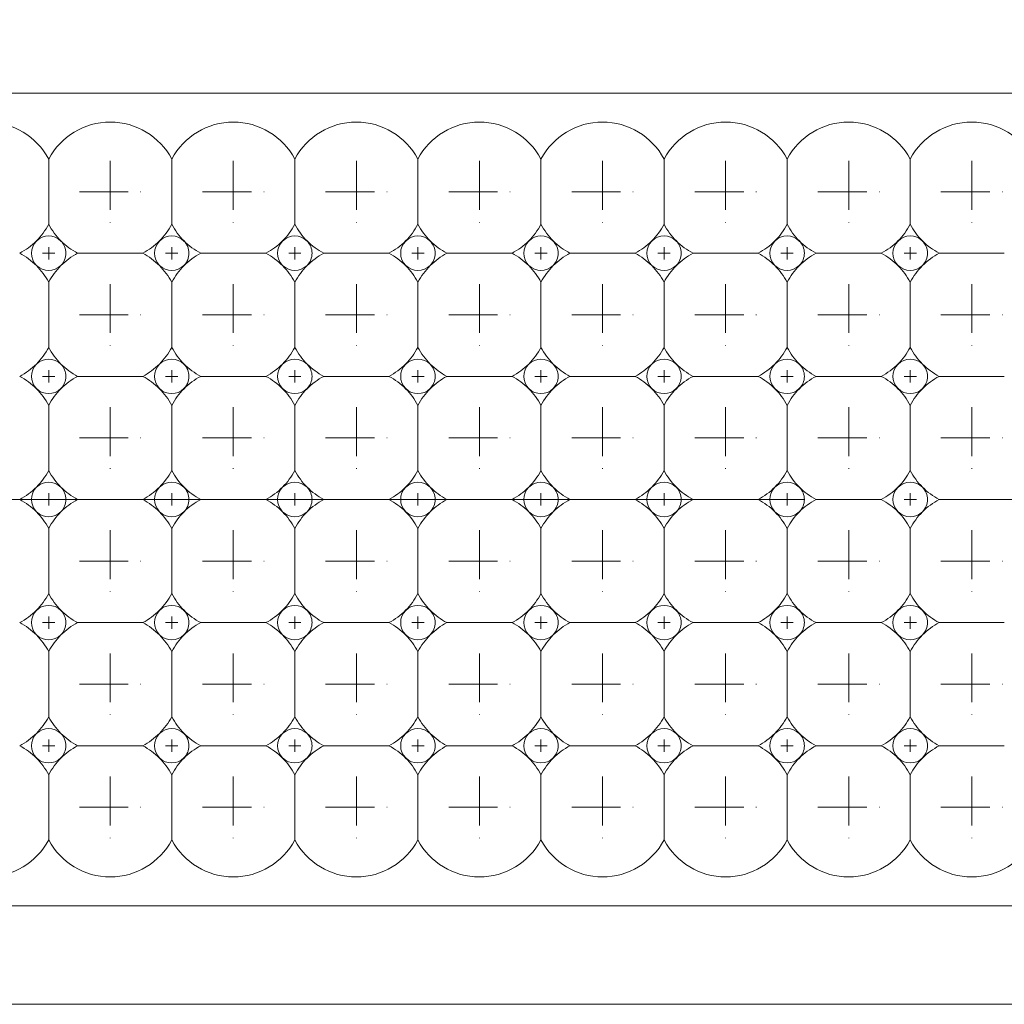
# Model space of a CAD drawing. Header units: millimetres. Extents: x -201 to 202, y 143 to 428.
# Tile 33 of 46: x 28 to 36, y 290 to 298. Entities that reach past the tile are written whole.
import ezdxf

# ---------------------------------------------------------------- set-up
doc = ezdxf.new("R2010")
doc.units = ezdxf.units.MM
doc.header["$LTSCALE"] = 0.25
doc.linetypes.add('CENTER', pattern=[50.8, 31.75, -6.35, 6.35, -6.35])
for name, color, linetype, lineweight in [('BASE', 7, 'Continuous', 20), ('CENTER', 1, 'CENTER', 9), ('DIMENSION', 6, 'Continuous', 9), ('LED LENS', 7, 'Continuous', 20)]:
    doc.layers.add(name, color=color, linetype=linetype, lineweight=lineweight)
doc.styles.add('VS Standard', font='msgothic.ttc', dxfattribs={"height": 3})
doc.dimstyles.new('VS Standard x0.2', dxfattribs={"dimtxt": 3, "dimasz": 3, "dimexe": 0.5, "dimexo": 0.8, "dimgap": 0.5, "dimtad": 3, "dimlfac": 5, "dimrnd": 0.0001, "dimzin": 9, "dimdsep": 46, "dimtxsty": 'VS Standard', "dimcen": 0, "dimaunit": 1, "dimadec": 0, "dimazin": 2, "dimtfac": 1, "dimtmove": 0, "dimatfit": 3, "dimfxl": 1, "dimtolj": 1, "dimtzin": 0, "dimarcsym": 0})

# ---------------------------------------------------------------- blocks, each defined once
blk = doc.blocks.new('*D266')
at = {"layer": 'Defpoints', "color": 0}
for p in [(47.8184, 319.1987), (-73.5816, 296.0676), (47.8184, 296.0676)]:
    blk.add_point(p, dxfattribs=at)
at = {"layer": 'DIMENSION', "color": 0, "lineweight": -2}
for p, q in [((-73.5816, 296.8676), (-73.5816, 319.6987)), ((47.8184, 296.8676), (47.8184, 319.6987)), ((-70.5816, 319.1987), (44.8184, 319.1987))]:
    blk.add_line(p, q, dxfattribs=at)
at = {"layer": 'DIMENSION', "color": 0}
for points in [[(-70.5816, 319.6987), (-70.5816, 318.6987), (-73.5816, 319.1987)], [(44.8184, 318.6987), (44.8184, 319.6987), (47.8184, 319.1987)]]:
    blk.add_solid(points, dxfattribs=at)
at = {"layer": 'DIMENSION', "color": 0, "insert": (-12.8816, 321.4499), "char_height": 3, "attachment_point": 5, "style": 'VS Standard'}
blk.add_mtext('\\A1;\\A1;(607)', dxfattribs=at)

msp = doc.modelspace()

# ---------------------------------------------------------------- linework, layer by layer
at = {"layer": 'BASE'}
for p, q in [((47.1202, 297.1606), (-72.8798, 297.1606)), ((-72.8798, 290.5606), (47.1202, 290.5606)), ((47.1202, 289.7606), (-72.8798, 289.7606))]:
    msp.add_line(p, q, dxfattribs=at)
at = {"layer": 'CENTER', "ltscale": 0.05}
for p, q in [((28.6202, 296.6106), (28.6202, 296.1106)), ((29.6202, 296.6106), (29.6202, 296.1106)), ((30.6202, 296.6106), (30.6202, 296.1106)), ((31.6202, 296.6106), (31.6202, 296.1106)), ((32.6202, 296.6106), (32.6202, 296.1106)), ((33.6202, 296.6106), (33.6202, 296.1106)), ((34.6202, 296.6106), (34.6202, 296.1106)), ((35.6202, 296.6106), (35.6202, 296.1106)), ((28.3702, 296.3606), (28.8702, 296.3606)), ((29.3702, 296.3606), (29.8702, 296.3606)), ((30.3702, 296.3606), (30.8702, 296.3606)), ((31.3702, 296.3606), (31.8702, 296.3606)), ((32.3702, 296.3606), (32.8702, 296.3606)), ((33.3702, 296.3606), (33.8702, 296.3606)), ((34.3702, 296.3606), (34.8702, 296.3606)), ((35.3702, 296.3606), (35.8702, 296.3606)), ((28.6202, 295.6106), (28.6202, 295.1106)), ((29.6202, 295.6106), (29.6202, 295.1106)), ((30.6202, 295.6106), (30.6202, 295.1106)), ((31.6202, 295.6106), (31.6202, 295.1106)), ((32.6202, 295.6106), (32.6202, 295.1106)), ((33.6202, 295.6106), (33.6202, 295.1106)), ((34.6202, 295.6106), (34.6202, 295.1106)), ((35.6202, 295.6106), (35.6202, 295.1106)), ((28.3702, 295.3606), (28.8702, 295.3606)), ((29.3702, 295.3606), (29.8702, 295.3606)), ((30.3702, 295.3606), (30.8702, 295.3606)), ((31.3702, 295.3606), (31.8702, 295.3606)), ((32.3702, 295.3606), (32.8702, 295.3606)), ((33.3702, 295.3606), (33.8702, 295.3606)), ((34.3702, 295.3606), (34.8702, 295.3606)), ((35.3702, 295.3606), (35.8702, 295.3606)), ((28.6202, 294.6106), (28.6202, 294.1106)), ((29.6202, 294.6106), (29.6202, 294.1106)), ((30.6202, 294.6106), (30.6202, 294.1106)), ((31.6202, 294.6106), (31.6202, 294.1106)), ((32.6202, 294.6106), (32.6202, 294.1106)), ((33.6202, 294.6106), (33.6202, 294.1106)), ((34.6202, 294.6106), (34.6202, 294.1106)), ((35.6202, 294.6106), (35.6202, 294.1106)), ((28.3702, 294.3606), (28.8702, 294.3606)), ((29.3702, 294.3606), (29.8702, 294.3606)), ((30.3702, 294.3606), (30.8702, 294.3606)), ((31.3702, 294.3606), (31.8702, 294.3606)), ((32.3702, 294.3606), (32.8702, 294.3606)), ((33.3702, 294.3606), (33.8702, 294.3606)), ((34.3702, 294.3606), (34.8702, 294.3606)), ((35.3702, 294.3606), (35.8702, 294.3606)), ((28.6202, 293.6106), (28.6202, 293.1106)), ((29.6202, 293.6106), (29.6202, 293.1106)), ((30.6202, 293.6106), (30.6202, 293.1106)), ((31.6202, 293.6106), (31.6202, 293.1106)), ((32.6202, 293.6106), (32.6202, 293.1106)), ((33.6202, 293.6106), (33.6202, 293.1106)), ((34.6202, 293.6106), (34.6202, 293.1106)), ((35.6202, 293.6106), (35.6202, 293.1106)), ((28.3702, 293.3606), (28.8702, 293.3606)), ((29.3702, 293.3606), (29.8702, 293.3606)), ((30.3702, 293.3606), (30.8702, 293.3606)), ((31.3702, 293.3606), (31.8702, 293.3606)), ((32.3702, 293.3606), (32.8702, 293.3606)), ((33.3702, 293.3606), (33.8702, 293.3606)), ((34.3702, 293.3606), (34.8702, 293.3606)), ((35.3702, 293.3606), (35.8702, 293.3606)), ((28.6202, 292.6106), (28.6202, 292.1106)), ((29.6202, 292.6106), (29.6202, 292.1106)), ((30.6202, 292.6106), (30.6202, 292.1106)), ((31.6202, 292.6106), (31.6202, 292.1106)), ((32.6202, 292.6106), (32.6202, 292.1106)), ((33.6202, 292.6106), (33.6202, 292.1106)), ((34.6202, 292.6106), (34.6202, 292.1106)), ((35.6202, 292.6106), (35.6202, 292.1106)), ((28.3702, 292.3606), (28.8702, 292.3606)), ((29.3702, 292.3606), (29.8702, 292.3606)), ((30.3702, 292.3606), (30.8702, 292.3606)), ((31.3702, 292.3606), (31.8702, 292.3606)), ((32.3702, 292.3606), (32.8702, 292.3606)), ((33.3702, 292.3606), (33.8702, 292.3606)), ((34.3702, 292.3606), (34.8702, 292.3606)), ((35.3702, 292.3606), (35.8702, 292.3606)), ((28.6202, 291.6106), (28.6202, 291.1106)), ((29.6202, 291.6106), (29.6202, 291.1106)), ((30.6202, 291.6106), (30.6202, 291.1106)), ((31.6202, 291.6106), (31.6202, 291.1106)), ((32.6202, 291.6106), (32.6202, 291.1106)), ((33.6202, 291.6106), (33.6202, 291.1106)), ((34.6202, 291.6106), (34.6202, 291.1106)), ((35.6202, 291.6106), (35.6202, 291.1106)), ((28.3702, 291.3606), (28.8702, 291.3606)), ((29.3702, 291.3606), (29.8702, 291.3606)), ((30.3702, 291.3606), (30.8702, 291.3606)), ((31.3702, 291.3606), (31.8702, 291.3606)), ((32.3702, 291.3606), (32.8702, 291.3606)), ((33.3702, 291.3606), (33.8702, 291.3606)), ((34.3702, 291.3606), (34.8702, 291.3606)), ((35.3702, 291.3606), (35.8702, 291.3606))]:
    msp.add_line(p, q, dxfattribs=at)
at = {"layer": 'CENTER', "ltscale": 0.01}
for p, q in [((28.0702, 295.8606), (28.1702, 295.8606)), ((28.1202, 295.9106), (28.1202, 295.8106)), ((29.0702, 295.8606), (29.1702, 295.8606)), ((29.1202, 295.9106), (29.1202, 295.8106)), ((30.0702, 295.8606), (30.1702, 295.8606)), ((30.1202, 295.9106), (30.1202, 295.8106)), ((31.0702, 295.8606), (31.1702, 295.8606)), ((31.1202, 295.9106), (31.1202, 295.8106)), ((32.0702, 295.8606), (32.1702, 295.8606)), ((32.1202, 295.9106), (32.1202, 295.8106)), ((33.0702, 295.8606), (33.1702, 295.8606)), ((33.1202, 295.9106), (33.1202, 295.8106)), ((34.0702, 295.8606), (34.1702, 295.8606)), ((34.1202, 295.9106), (34.1202, 295.8106)), ((35.0702, 295.8606), (35.1702, 295.8606)), ((35.1202, 295.9106), (35.1202, 295.8106)), ((28.1202, 294.9106), (28.1202, 294.8106)), ((29.1202, 294.9106), (29.1202, 294.8106)), ((30.1202, 294.9106), (30.1202, 294.8106)), ((31.1202, 294.9106), (31.1202, 294.8106)), ((32.1202, 294.9106), (32.1202, 294.8106)), ((33.1202, 294.9106), (33.1202, 294.8106)), ((34.1202, 294.9106), (34.1202, 294.8106)), ((35.1202, 294.9106), (35.1202, 294.8106)), ((28.0702, 294.8606), (28.1702, 294.8606)), ((29.0702, 294.8606), (29.1702, 294.8606)), ((30.0702, 294.8606), (30.1702, 294.8606)), ((31.0702, 294.8606), (31.1702, 294.8606)), ((32.0702, 294.8606), (32.1702, 294.8606)), ((33.0702, 294.8606), (33.1702, 294.8606)), ((34.0702, 294.8606), (34.1702, 294.8606)), ((35.0702, 294.8606), (35.1702, 294.8606)), ((28.0702, 293.8606), (28.1702, 293.8606)), ((28.1202, 293.9106), (28.1202, 293.8106)), ((29.0702, 293.8606), (29.1702, 293.8606)), ((29.1202, 293.9106), (29.1202, 293.8106)), ((30.0702, 293.8606), (30.1702, 293.8606)), ((30.1202, 293.9106), (30.1202, 293.8106)), ((31.0702, 293.8606), (31.1702, 293.8606)), ((31.1202, 293.9106), (31.1202, 293.8106)), ((32.0702, 293.8606), (32.1702, 293.8606)), ((32.1202, 293.9106), (32.1202, 293.8106)), ((33.0702, 293.8606), (33.1702, 293.8606)), ((33.1202, 293.9106), (33.1202, 293.8106)), ((34.0702, 293.8606), (34.1702, 293.8606)), ((34.1202, 293.9106), (34.1202, 293.8106)), ((35.0702, 293.8606), (35.1702, 293.8606)), ((35.1202, 293.9106), (35.1202, 293.8106)), ((28.1202, 292.9106), (28.1202, 292.8106)), ((29.1202, 292.9106), (29.1202, 292.8106)), ((30.1202, 292.9106), (30.1202, 292.8106)), ((31.1202, 292.9106), (31.1202, 292.8106)), ((32.1202, 292.9106), (32.1202, 292.8106)), ((33.1202, 292.9106), (33.1202, 292.8106)), ((34.1202, 292.9106), (34.1202, 292.8106)), ((35.1202, 292.9106), (35.1202, 292.8106)), ((28.0702, 292.8606), (28.1702, 292.8606)), ((29.0702, 292.8606), (29.1702, 292.8606)), ((30.0702, 292.8606), (30.1702, 292.8606)), ((31.0702, 292.8606), (31.1702, 292.8606)), ((32.0702, 292.8606), (32.1702, 292.8606)), ((33.0702, 292.8606), (33.1702, 292.8606)), ((34.0702, 292.8606), (34.1702, 292.8606)), ((35.0702, 292.8606), (35.1702, 292.8606)), ((28.0702, 291.8606), (28.1702, 291.8606)), ((28.1202, 291.9106), (28.1202, 291.8106)), ((29.0702, 291.8606), (29.1702, 291.8606)), ((29.1202, 291.9106), (29.1202, 291.8106)), ((30.0702, 291.8606), (30.1702, 291.8606)), ((30.1202, 291.9106), (30.1202, 291.8106)), ((31.0702, 291.8606), (31.1702, 291.8606)), ((31.1202, 291.9106), (31.1202, 291.8106)), ((32.0702, 291.8606), (32.1702, 291.8606)), ((32.1202, 291.9106), (32.1202, 291.8106)), ((33.0702, 291.8606), (33.1702, 291.8606)), ((33.1202, 291.9106), (33.1202, 291.8106)), ((34.0702, 291.8606), (34.1702, 291.8606)), ((34.1202, 291.9106), (34.1202, 291.8106)), ((35.0702, 291.8606), (35.1702, 291.8606)), ((35.1202, 291.9106), (35.1202, 291.8106))]:
    msp.add_line(p, q, dxfattribs=at)
at = {"layer": 'CENTER'}
msp.add_line((-75.2798, 293.8606), (49.5202, 293.8606), dxfattribs=at)
at = {"layer": 'LED LENS'}
for p, q in [((28.1202, 296.6252), (28.1202, 296.3606)), ((29.1202, 296.6252), (29.1202, 296.3606)), ((30.1202, 296.6252), (30.1202, 296.3606)), ((31.1202, 296.6252), (31.1202, 296.3606)), ((32.1202, 296.6252), (32.1202, 296.3606)), ((33.1202, 296.6252), (33.1202, 296.3606)), ((34.1202, 296.6252), (34.1202, 296.3606)), ((35.1202, 296.6252), (35.1202, 296.3606)), ((28.1202, 296.3606), (28.1202, 296.096)), ((29.1202, 296.3606), (29.1202, 296.096)), ((30.1202, 296.3606), (30.1202, 296.096)), ((31.1202, 296.3606), (31.1202, 296.096)), ((32.1202, 296.3606), (32.1202, 296.096)), ((33.1202, 296.3606), (33.1202, 296.096)), ((34.1202, 296.3606), (34.1202, 296.096)), ((35.1202, 296.3606), (35.1202, 296.096)), ((28.3556, 295.8606), (28.8847, 295.8606)), ((29.3556, 295.8606), (29.8847, 295.8606)), ((30.3556, 295.8606), (30.8847, 295.8606)), ((31.3556, 295.8606), (31.8847, 295.8606)), ((32.3556, 295.8606), (32.8847, 295.8606)), ((33.3556, 295.8606), (33.8847, 295.8606)), ((34.3556, 295.8606), (34.8847, 295.8606)), ((35.3556, 295.8606), (35.8847, 295.8606)), ((28.1202, 295.6252), (28.1202, 295.3606)), ((29.1202, 295.6252), (29.1202, 295.3606)), ((30.1202, 295.6252), (30.1202, 295.3606)), ((31.1202, 295.6252), (31.1202, 295.3606)), ((32.1202, 295.6252), (32.1202, 295.3606)), ((33.1202, 295.6252), (33.1202, 295.3606)), ((34.1202, 295.6252), (34.1202, 295.3606)), ((35.1202, 295.6252), (35.1202, 295.3606)), ((28.1202, 295.3606), (28.1202, 295.096)), ((29.1202, 295.3606), (29.1202, 295.096)), ((30.1202, 295.3606), (30.1202, 295.096)), ((31.1202, 295.3606), (31.1202, 295.096)), ((32.1202, 295.3606), (32.1202, 295.096)), ((33.1202, 295.3606), (33.1202, 295.096)), ((34.1202, 295.3606), (34.1202, 295.096)), ((35.1202, 295.3606), (35.1202, 295.096)), ((28.3556, 294.8606), (28.8847, 294.8606)), ((29.3556, 294.8606), (29.8847, 294.8606)), ((30.3556, 294.8606), (30.8847, 294.8606)), ((31.3556, 294.8606), (31.8847, 294.8606)), ((32.3556, 294.8606), (32.8847, 294.8606)), ((33.3556, 294.8606), (33.8847, 294.8606)), ((34.3556, 294.8606), (34.8847, 294.8606)), ((35.3556, 294.8606), (35.8847, 294.8606)), ((28.1202, 294.6252), (28.1202, 294.3606)), ((29.1202, 294.6252), (29.1202, 294.3606)), ((30.1202, 294.6252), (30.1202, 294.3606)), ((31.1202, 294.6252), (31.1202, 294.3606)), ((32.1202, 294.6252), (32.1202, 294.3606)), ((33.1202, 294.6252), (33.1202, 294.3606)), ((34.1202, 294.6252), (34.1202, 294.3606)), ((35.1202, 294.6252), (35.1202, 294.3606)), ((28.1202, 294.3606), (28.1202, 294.096)), ((29.1202, 294.3606), (29.1202, 294.096)), ((30.1202, 294.3606), (30.1202, 294.096)), ((31.1202, 294.3606), (31.1202, 294.096)), ((32.1202, 294.3606), (32.1202, 294.096)), ((33.1202, 294.3606), (33.1202, 294.096)), ((34.1202, 294.3606), (34.1202, 294.096)), ((35.1202, 294.3606), (35.1202, 294.096)), ((28.3556, 293.8606), (28.8847, 293.8606)), ((29.3556, 293.8606), (29.8847, 293.8606)), ((30.3556, 293.8606), (30.8847, 293.8606)), ((31.3556, 293.8606), (31.8847, 293.8606)), ((32.3556, 293.8606), (32.8847, 293.8606)), ((33.3556, 293.8606), (33.8847, 293.8606)), ((34.3556, 293.8606), (34.8847, 293.8606)), ((35.3556, 293.8606), (35.8847, 293.8606)), ((28.1202, 293.6252), (28.1202, 293.3606)), ((29.1202, 293.6252), (29.1202, 293.3606)), ((30.1202, 293.6252), (30.1202, 293.3606)), ((31.1202, 293.6252), (31.1202, 293.3606)), ((32.1202, 293.6252), (32.1202, 293.3606)), ((33.1202, 293.6252), (33.1202, 293.3606)), ((34.1202, 293.6252), (34.1202, 293.3606)), ((35.1202, 293.6252), (35.1202, 293.3606)), ((28.1202, 293.3606), (28.1202, 293.096)), ((29.1202, 293.3606), (29.1202, 293.096)), ((30.1202, 293.3606), (30.1202, 293.096)), ((31.1202, 293.3606), (31.1202, 293.096)), ((32.1202, 293.3606), (32.1202, 293.096)), ((33.1202, 293.3606), (33.1202, 293.096)), ((34.1202, 293.3606), (34.1202, 293.096)), ((35.1202, 293.3606), (35.1202, 293.096)), ((28.3556, 292.8606), (28.8847, 292.8606)), ((29.3556, 292.8606), (29.8847, 292.8606)), ((30.3556, 292.8606), (30.8847, 292.8606)), ((31.3556, 292.8606), (31.8847, 292.8606)), ((32.3556, 292.8606), (32.8847, 292.8606)), ((33.3556, 292.8606), (33.8847, 292.8606)), ((34.3556, 292.8606), (34.8847, 292.8606)), ((35.3556, 292.8606), (35.8847, 292.8606)), ((28.1202, 292.6252), (28.1202, 292.3606)), ((29.1202, 292.6252), (29.1202, 292.3606)), ((30.1202, 292.6252), (30.1202, 292.3606)), ((31.1202, 292.6252), (31.1202, 292.3606)), ((32.1202, 292.6252), (32.1202, 292.3606)), ((33.1202, 292.6252), (33.1202, 292.3606)), ((34.1202, 292.6252), (34.1202, 292.3606)), ((35.1202, 292.6252), (35.1202, 292.3606)), ((28.1202, 292.3606), (28.1202, 292.096)), ((29.1202, 292.3606), (29.1202, 292.096)), ((30.1202, 292.3606), (30.1202, 292.096)), ((31.1202, 292.3606), (31.1202, 292.096)), ((32.1202, 292.3606), (32.1202, 292.096)), ((33.1202, 292.3606), (33.1202, 292.096)), ((34.1202, 292.3606), (34.1202, 292.096)), ((35.1202, 292.3606), (35.1202, 292.096)), ((28.3556, 291.8606), (28.8847, 291.8606)), ((29.3556, 291.8606), (29.8847, 291.8606)), ((30.3556, 291.8606), (30.8847, 291.8606)), ((31.3556, 291.8606), (31.8847, 291.8606)), ((32.3556, 291.8606), (32.8847, 291.8606)), ((33.3556, 291.8606), (33.8847, 291.8606)), ((34.3556, 291.8606), (34.8847, 291.8606)), ((35.3556, 291.8606), (35.8847, 291.8606)), ((28.1202, 291.6252), (28.1202, 291.3606)), ((29.1202, 291.6252), (29.1202, 291.3606)), ((30.1202, 291.6252), (30.1202, 291.3606)), ((31.1202, 291.6252), (31.1202, 291.3606)), ((32.1202, 291.6252), (32.1202, 291.3606)), ((33.1202, 291.6252), (33.1202, 291.3606)), ((34.1202, 291.6252), (34.1202, 291.3606)), ((35.1202, 291.3606), (35.1202, 291.6252)), ((28.1202, 291.3606), (28.1202, 291.096)), ((29.1202, 291.3606), (29.1202, 291.096)), ((30.1202, 291.3606), (30.1202, 291.096)), ((31.1202, 291.3606), (31.1202, 291.096)), ((32.1202, 291.3606), (32.1202, 291.096)), ((33.1202, 291.3606), (33.1202, 291.096)), ((34.1202, 291.3606), (34.1202, 291.096)), ((35.1202, 291.096), (35.1202, 291.3606))]:
    msp.add_line(p, q, dxfattribs=at)
for centre, radius, start, end in [((27.6202, 296.3606), 0.5657, 27.88557, 152.11443), ((28.6202, 296.3606), 0.5657, 27.88557, 152.11443), ((29.6202, 296.3606), 0.5657, 27.88557, 152.11443), ((30.6202, 296.3606), 0.5657, 27.88557, 152.11443), ((31.6202, 296.3606), 0.5657, 27.88557, 152.11443), ((32.6202, 296.3606), 0.5657, 27.88557, 152.11443), ((33.6202, 296.3606), 0.5657, 27.88557, 152.11443), ((34.6202, 296.3606), 0.5657, 27.88557, 152.11443), ((35.6202, 296.3606), 0.5657, 27.88557, 152.11443), ((27.6202, 296.3606), 0.5657, 315, 332.11443), ((28.6202, 296.3606), 0.5657, 207.88557, 225), ((28.6202, 296.3606), 0.5657, 315, 332.11443), ((29.6202, 296.3606), 0.5657, 207.88557, 225), ((29.6202, 296.3606), 0.5657, 315, 332.11443), ((30.6202, 296.3606), 0.5657, 207.88557, 225), ((30.6202, 296.3606), 0.5657, 315, 332.11443), ((31.6202, 296.3606), 0.5657, 207.88557, 225), ((31.6202, 296.3606), 0.5657, 315, 332.11443), ((32.6202, 296.3606), 0.5657, 207.88557, 225), ((32.6202, 296.3606), 0.5657, 315, 332.11443), ((33.6202, 296.3606), 0.5657, 207.88557, 225), ((33.6202, 296.3606), 0.5657, 315, 332.11443), ((34.6202, 296.3606), 0.5657, 207.88557, 225), ((34.6202, 296.3606), 0.5657, 315, 332.11443), ((35.6202, 296.3606), 0.5657, 207.88557, 225), ((28.1202, 295.8606), 0.14, 45, 135), ((29.1202, 295.8606), 0.14, 45, 135), ((30.1202, 295.8606), 0.14, 45, 135), ((31.1202, 295.8606), 0.14, 45, 135), ((32.1202, 295.8606), 0.14, 45, 135), ((33.1202, 295.8606), 0.14, 45, 135), ((34.1202, 295.8606), 0.14, 45, 135), ((35.1202, 295.8606), 0.14, 45, 135), ((27.6202, 296.3606), 0.5657, 297.88557, 315), ((28.1202, 295.8606), 0.14, 135, 225), ((28.1202, 295.8606), 0.14, 0, 45), ((28.6202, 296.3606), 0.5657, 225, 242.11443), ((28.6202, 296.3606), 0.5657, 297.88557, 315), ((29.1202, 295.8606), 0.14, 135, 225), ((29.1202, 295.8606), 0.14, 0, 45), ((29.6202, 296.3606), 0.5657, 225, 242.11443), ((29.6202, 296.3606), 0.5657, 297.88557, 315), ((30.1202, 295.8606), 0.14, 135, 225), ((30.1202, 295.8606), 0.14, 0, 45), ((30.6202, 296.3606), 0.5657, 225, 242.11443), ((30.6202, 296.3606), 0.5657, 297.88557, 315), ((31.1202, 295.8606), 0.14, 135, 225), ((31.1202, 295.8606), 0.14, 0, 45), ((31.6202, 296.3606), 0.5657, 225, 242.11443), ((31.6202, 296.3606), 0.5657, 297.88557, 315), ((32.1202, 295.8606), 0.14, 135, 225), ((32.1202, 295.8606), 0.14, 0, 45), ((32.6202, 296.3606), 0.5657, 225, 242.11443), ((32.6202, 296.3606), 0.5657, 297.88557, 315), ((33.1202, 295.8606), 0.14, 135, 225), ((33.1202, 295.8606), 0.14, 0, 45), ((33.6202, 296.3606), 0.5657, 225, 242.11443), ((33.6202, 296.3606), 0.5657, 297.88557, 315), ((34.1202, 295.8606), 0.14, 135, 225), ((34.1202, 295.8606), 0.14, 0, 45), ((34.6202, 296.3606), 0.5657, 225, 242.11443), ((34.6202, 296.3606), 0.5657, 297.88557, 315), ((35.1202, 295.8606), 0.14, 135, 225), ((35.1202, 295.8606), 0.14, 0, 45), ((35.6202, 296.3606), 0.5657, 225, 242.11443), ((27.6202, 295.3606), 0.5657, 45, 62.11443), ((28.1202, 295.8606), 0.14, 315, 0), ((28.6202, 295.3606), 0.5657, 117.88557, 135), ((28.6202, 295.3606), 0.5657, 45, 62.11443), ((29.1202, 295.8606), 0.14, 315, 0), ((29.6202, 295.3606), 0.5657, 117.88557, 135), ((29.6202, 295.3606), 0.5657, 45, 62.11443), ((30.1202, 295.8606), 0.14, 315, 0), ((30.6202, 295.3606), 0.5657, 117.88557, 135), ((30.6202, 295.3606), 0.5657, 45, 62.11443), ((31.1202, 295.8606), 0.14, 315, 0), ((31.6202, 295.3606), 0.5657, 117.88557, 135), ((31.6202, 295.3606), 0.5657, 45, 62.11443), ((32.1202, 295.8606), 0.14, 315, 0), ((32.6202, 295.3606), 0.5657, 117.88557, 135), ((32.6202, 295.3606), 0.5657, 45, 62.11443), ((33.1202, 295.8606), 0.14, 315, 0), ((33.6202, 295.3606), 0.5657, 117.88557, 135), ((33.6202, 295.3606), 0.5657, 45, 62.11443), ((34.1202, 295.8606), 0.14, 315, 0), ((34.6202, 295.3606), 0.5657, 117.88557, 135), ((34.6202, 295.3606), 0.5657, 45, 62.11443), ((35.1202, 295.8606), 0.14, 315, 0), ((35.6202, 295.3606), 0.5657, 117.88557, 135), ((27.6202, 295.3606), 0.5657, 27.88557, 45), ((28.1202, 295.8606), 0.14, 225, 315), ((28.6202, 295.3606), 0.5657, 135, 152.11443), ((28.6202, 295.3606), 0.5657, 27.88557, 45), ((29.1202, 295.8606), 0.14, 225, 315), ((29.6202, 295.3606), 0.5657, 135, 152.11443), ((29.6202, 295.3606), 0.5657, 27.88557, 45), ((30.1202, 295.8606), 0.14, 225, 315), ((30.6202, 295.3606), 0.5657, 135, 152.11443), ((30.6202, 295.3606), 0.5657, 27.88557, 45), ((31.1202, 295.8606), 0.14, 225, 315), ((31.6202, 295.3606), 0.5657, 135, 152.11443), ((31.6202, 295.3606), 0.5657, 27.88557, 45), ((32.1202, 295.8606), 0.14, 225, 315), ((32.6202, 295.3606), 0.5657, 135, 152.11443), ((32.6202, 295.3606), 0.5657, 27.88557, 45), ((33.1202, 295.8606), 0.14, 225, 315), ((33.6202, 295.3606), 0.5657, 135, 152.11443), ((33.6202, 295.3606), 0.5657, 27.88557, 45), ((34.1202, 295.8606), 0.14, 225, 315), ((34.6202, 295.3606), 0.5657, 135, 152.11443), ((34.6202, 295.3606), 0.5657, 27.88557, 45), ((35.1202, 295.8606), 0.14, 225, 315), ((35.6202, 295.3606), 0.5657, 135, 152.11443), ((27.6202, 295.3606), 0.5657, 315, 332.11443), ((28.6202, 295.3606), 0.5657, 207.88557, 225), ((28.6202, 295.3606), 0.5657, 315, 332.11443), ((29.6202, 295.3606), 0.5657, 207.88557, 225), ((29.6202, 295.3606), 0.5657, 315, 332.11443), ((30.6202, 295.3606), 0.5657, 207.88557, 225), ((30.6202, 295.3606), 0.5657, 315, 332.11443), ((31.6202, 295.3606), 0.5657, 207.88557, 225), ((31.6202, 295.3606), 0.5657, 315, 332.11443), ((32.6202, 295.3606), 0.5657, 207.88557, 225), ((32.6202, 295.3606), 0.5657, 315, 332.11443), ((33.6202, 295.3606), 0.5657, 207.88557, 225), ((33.6202, 295.3606), 0.5657, 315, 332.11443), ((34.6202, 295.3606), 0.5657, 207.88557, 225), ((34.6202, 295.3606), 0.5657, 315, 332.11443), ((35.6202, 295.3606), 0.5657, 207.88557, 225), ((27.6202, 295.3606), 0.5657, 297.88557, 315), ((28.1202, 294.8606), 0.14, 45, 135), ((28.6202, 295.3606), 0.5657, 225, 242.11443), ((28.6202, 295.3606), 0.5657, 297.88557, 315), ((29.1202, 294.8606), 0.14, 45, 135), ((29.6202, 295.3606), 0.5657, 225, 242.11443), ((29.6202, 295.3606), 0.5657, 297.88557, 315), ((30.1202, 294.8606), 0.14, 45, 135), ((30.6202, 295.3606), 0.5657, 225, 242.11443), ((30.6202, 295.3606), 0.5657, 297.88557, 315), ((31.1202, 294.8606), 0.14, 45, 135), ((31.6202, 295.3606), 0.5657, 225, 242.11443), ((31.6202, 295.3606), 0.5657, 297.88557, 315), ((32.1202, 294.8606), 0.14, 45, 135), ((32.6202, 295.3606), 0.5657, 225, 242.11443), ((32.6202, 295.3606), 0.5657, 297.88557, 315), ((33.1202, 294.8606), 0.14, 45, 135), ((33.6202, 295.3606), 0.5657, 225, 242.11443), ((33.6202, 295.3606), 0.5657, 297.88557, 315), ((34.1202, 294.8606), 0.14, 45, 135), ((34.6202, 295.3606), 0.5657, 225, 242.11443), ((34.6202, 295.3606), 0.5657, 297.88557, 315), ((35.1202, 294.8606), 0.14, 45, 135), ((35.6202, 295.3606), 0.5657, 225, 242.11443), ((28.1202, 294.8606), 0.14, 135, 225), ((28.1202, 294.8606), 0.14, 0, 45), ((29.1202, 294.8606), 0.14, 135, 225), ((29.1202, 294.8606), 0.14, 0, 45), ((30.1202, 294.8606), 0.14, 135, 225), ((30.1202, 294.8606), 0.14, 0, 45), ((31.1202, 294.8606), 0.14, 135, 225), ((31.1202, 294.8606), 0.14, 0, 45), ((32.1202, 294.8606), 0.14, 135, 225), ((32.1202, 294.8606), 0.14, 0, 45), ((33.1202, 294.8606), 0.14, 135, 225), ((33.1202, 294.8606), 0.14, 0, 45), ((34.1202, 294.8606), 0.14, 135, 225), ((34.1202, 294.8606), 0.14, 0, 45), ((35.1202, 294.8606), 0.14, 135, 225), ((35.1202, 294.8606), 0.14, 0, 45), ((27.6202, 294.3606), 0.5657, 45, 62.11443), ((28.1202, 294.8606), 0.14, 315, 0), ((28.6202, 294.3606), 0.5657, 117.88557, 135), ((28.6202, 294.3606), 0.5657, 45, 62.11443), ((29.1202, 294.8606), 0.14, 315, 0), ((29.6202, 294.3606), 0.5657, 117.88557, 135), ((29.6202, 294.3606), 0.5657, 45, 62.11443), ((30.1202, 294.8606), 0.14, 315, 0), ((30.6202, 294.3606), 0.5657, 117.88557, 135), ((30.6202, 294.3606), 0.5657, 45, 62.11443), ((31.1202, 294.8606), 0.14, 315, 0), ((31.6202, 294.3606), 0.5657, 117.88557, 135), ((31.6202, 294.3606), 0.5657, 45, 62.11443), ((32.1202, 294.8606), 0.14, 315, 0), ((32.6202, 294.3606), 0.5657, 117.88557, 135), ((32.6202, 294.3606), 0.5657, 45, 62.11443), ((33.1202, 294.8606), 0.14, 315, 0), ((33.6202, 294.3606), 0.5657, 117.88557, 135), ((33.6202, 294.3606), 0.5657, 45, 62.11443), ((34.1202, 294.8606), 0.14, 315, 0), ((34.6202, 294.3606), 0.5657, 117.88557, 135), ((34.6202, 294.3606), 0.5657, 45, 62.11443), ((35.1202, 294.8606), 0.14, 315, 0), ((35.6202, 294.3606), 0.5657, 117.88557, 135), ((27.6202, 294.3606), 0.5657, 27.88557, 45), ((28.1202, 294.8606), 0.14, 225, 315), ((28.6202, 294.3606), 0.5657, 135, 152.11443), ((28.6202, 294.3606), 0.5657, 27.88557, 45), ((29.1202, 294.8606), 0.14, 225, 315), ((29.6202, 294.3606), 0.5657, 135, 152.11443), ((29.6202, 294.3606), 0.5657, 27.88557, 45), ((30.1202, 294.8606), 0.14, 225, 315), ((30.6202, 294.3606), 0.5657, 135, 152.11443), ((30.6202, 294.3606), 0.5657, 27.88557, 45), ((31.1202, 294.8606), 0.14, 225, 315), ((31.6202, 294.3606), 0.5657, 135, 152.11443), ((31.6202, 294.3606), 0.5657, 27.88557, 45), ((32.1202, 294.8606), 0.14, 225, 315), ((32.6202, 294.3606), 0.5657, 135, 152.11443), ((32.6202, 294.3606), 0.5657, 27.88557, 45), ((33.1202, 294.8606), 0.14, 225, 315), ((33.6202, 294.3606), 0.5657, 135, 152.11443), ((33.6202, 294.3606), 0.5657, 27.88557, 45), ((34.1202, 294.8606), 0.14, 225, 315), ((34.6202, 294.3606), 0.5657, 135, 152.11443), ((34.6202, 294.3606), 0.5657, 27.88557, 45), ((35.1202, 294.8606), 0.14, 225, 315), ((35.6202, 294.3606), 0.5657, 135, 152.11443), ((27.6202, 294.3606), 0.5657, 315, 332.11443), ((28.6202, 294.3606), 0.5657, 207.88557, 225), ((28.6202, 294.3606), 0.5657, 315, 332.11443), ((29.6202, 294.3606), 0.5657, 207.88557, 225), ((29.6202, 294.3606), 0.5657, 315, 332.11443), ((30.6202, 294.3606), 0.5657, 207.88557, 225), ((30.6202, 294.3606), 0.5657, 315, 332.11443), ((31.6202, 294.3606), 0.5657, 207.88557, 225), ((31.6202, 294.3606), 0.5657, 315, 332.11443), ((32.6202, 294.3606), 0.5657, 207.88557, 225), ((32.6202, 294.3606), 0.5657, 315, 332.11443), ((33.6202, 294.3606), 0.5657, 207.88557, 225), ((33.6202, 294.3606), 0.5657, 315, 332.11443), ((34.6202, 294.3606), 0.5657, 207.88557, 225), ((34.6202, 294.3606), 0.5657, 315, 332.11443), ((35.6202, 294.3606), 0.5657, 207.88557, 225), ((28.1202, 293.8606), 0.14, 45, 135), ((29.1202, 293.8606), 0.14, 45, 135), ((30.1202, 293.8606), 0.14, 45, 135), ((31.1202, 293.8606), 0.14, 45, 135), ((32.1202, 293.8606), 0.14, 45, 135), ((33.1202, 293.8606), 0.14, 45, 135), ((34.1202, 293.8606), 0.14, 45, 135), ((35.1202, 293.8606), 0.14, 45, 135), ((27.6202, 294.3606), 0.5657, 297.88557, 315), ((28.1202, 293.8606), 0.14, 135, 225), ((28.1202, 293.8606), 0.14, 0, 45), ((28.6202, 294.3606), 0.5657, 225, 242.11443), ((28.6202, 294.3606), 0.5657, 297.88557, 315), ((29.1202, 293.8606), 0.14, 135, 225), ((29.1202, 293.8606), 0.14, 0, 45), ((29.6202, 294.3606), 0.5657, 225, 242.11443), ((29.6202, 294.3606), 0.5657, 297.88557, 315), ((30.1202, 293.8606), 0.14, 135, 225), ((30.1202, 293.8606), 0.14, 0, 45), ((30.6202, 294.3606), 0.5657, 225, 242.11443), ((30.6202, 294.3606), 0.5657, 297.88557, 315), ((31.1202, 293.8606), 0.14, 135, 225), ((31.1202, 293.8606), 0.14, 0, 45), ((31.6202, 294.3606), 0.5657, 225, 242.11443), ((31.6202, 294.3606), 0.5657, 297.88557, 315), ((32.1202, 293.8606), 0.14, 135, 225), ((32.1202, 293.8606), 0.14, 0, 45), ((32.6202, 294.3606), 0.5657, 225, 242.11443), ((32.6202, 294.3606), 0.5657, 297.88557, 315), ((33.1202, 293.8606), 0.14, 135, 225), ((33.1202, 293.8606), 0.14, 0, 45), ((33.6202, 294.3606), 0.5657, 225, 242.11443), ((33.6202, 294.3606), 0.5657, 297.88557, 315), ((34.1202, 293.8606), 0.14, 135, 225), ((34.1202, 293.8606), 0.14, 0, 45), ((34.6202, 294.3606), 0.5657, 225, 242.11443), ((34.6202, 294.3606), 0.5657, 297.88557, 315), ((35.1202, 293.8606), 0.14, 135, 225), ((35.1202, 293.8606), 0.14, 0, 45), ((35.6202, 294.3606), 0.5657, 225, 242.11443), ((27.6202, 293.3606), 0.5657, 45, 62.11443), ((28.1202, 293.8606), 0.14, 315, 0), ((28.6202, 293.3606), 0.5657, 117.88557, 135), ((28.6202, 293.3606), 0.5657, 45, 62.11443), ((29.1202, 293.8606), 0.14, 315, 0), ((29.6202, 293.3606), 0.5657, 117.88557, 135), ((29.6202, 293.3606), 0.5657, 45, 62.11443), ((30.1202, 293.8606), 0.14, 315, 0), ((30.6202, 293.3606), 0.5657, 117.88557, 135), ((30.6202, 293.3606), 0.5657, 45, 62.11443), ((31.1202, 293.8606), 0.14, 315, 0), ((31.6202, 293.3606), 0.5657, 117.88557, 135), ((31.6202, 293.3606), 0.5657, 45, 62.11443), ((32.1202, 293.8606), 0.14, 315, 0), ((32.6202, 293.3606), 0.5657, 117.88557, 135), ((32.6202, 293.3606), 0.5657, 45, 62.11443), ((33.1202, 293.8606), 0.14, 315, 0), ((33.6202, 293.3606), 0.5657, 117.88557, 135), ((33.6202, 293.3606), 0.5657, 45, 62.11443), ((34.1202, 293.8606), 0.14, 315, 0), ((34.6202, 293.3606), 0.5657, 117.88557, 135), ((34.6202, 293.3606), 0.5657, 45, 62.11443), ((35.1202, 293.8606), 0.14, 315, 0), ((35.6202, 293.3606), 0.5657, 117.88557, 135), ((27.6202, 293.3606), 0.5657, 27.88557, 45), ((28.1202, 293.8606), 0.14, 225, 315), ((28.6202, 293.3606), 0.5657, 135, 152.11443), ((28.6202, 293.3606), 0.5657, 27.88557, 45), ((29.1202, 293.8606), 0.14, 225, 315), ((29.6202, 293.3606), 0.5657, 135, 152.11443), ((29.6202, 293.3606), 0.5657, 27.88557, 45), ((30.1202, 293.8606), 0.14, 225, 315), ((30.6202, 293.3606), 0.5657, 135, 152.11443), ((30.6202, 293.3606), 0.5657, 27.88557, 45), ((31.1202, 293.8606), 0.14, 225, 315), ((31.6202, 293.3606), 0.5657, 135, 152.11443), ((31.6202, 293.3606), 0.5657, 27.88557, 45), ((32.1202, 293.8606), 0.14, 225, 315), ((32.6202, 293.3606), 0.5657, 135, 152.11443), ((32.6202, 293.3606), 0.5657, 27.88557, 45), ((33.1202, 293.8606), 0.14, 225, 315), ((33.6202, 293.3606), 0.5657, 135, 152.11443), ((33.6202, 293.3606), 0.5657, 27.88557, 45), ((34.1202, 293.8606), 0.14, 225, 315), ((34.6202, 293.3606), 0.5657, 135, 152.11443), ((34.6202, 293.3606), 0.5657, 27.88557, 45), ((35.1202, 293.8606), 0.14, 225, 315), ((35.6202, 293.3606), 0.5657, 135, 152.11443), ((27.6202, 293.3606), 0.5657, 315, 332.11443), ((28.6202, 293.3606), 0.5657, 207.88557, 225), ((28.6202, 293.3606), 0.5657, 315, 332.11443), ((29.6202, 293.3606), 0.5657, 207.88557, 225), ((29.6202, 293.3606), 0.5657, 315, 332.11443), ((30.6202, 293.3606), 0.5657, 207.88557, 225), ((30.6202, 293.3606), 0.5657, 315, 332.11443), ((31.6202, 293.3606), 0.5657, 207.88557, 225), ((31.6202, 293.3606), 0.5657, 315, 332.11443), ((32.6202, 293.3606), 0.5657, 207.88557, 225), ((32.6202, 293.3606), 0.5657, 315, 332.11443), ((33.6202, 293.3606), 0.5657, 207.88557, 225), ((33.6202, 293.3606), 0.5657, 315, 332.11443), ((34.6202, 293.3606), 0.5657, 207.88557, 225), ((34.6202, 293.3606), 0.5657, 315, 332.11443), ((35.6202, 293.3606), 0.5657, 207.88557, 225), ((27.6202, 293.3606), 0.5657, 297.88557, 315), ((28.1202, 292.8606), 0.14, 45, 135), ((28.6202, 293.3606), 0.5657, 225, 242.11443), ((28.6202, 293.3606), 0.5657, 297.88557, 315), ((29.1202, 292.8606), 0.14, 45, 135), ((29.6202, 293.3606), 0.5657, 225, 242.11443), ((29.6202, 293.3606), 0.5657, 297.88557, 315), ((30.1202, 292.8606), 0.14, 45, 135), ((30.6202, 293.3606), 0.5657, 225, 242.11443), ((30.6202, 293.3606), 0.5657, 297.88557, 315), ((31.1202, 292.8606), 0.14, 45, 135), ((31.6202, 293.3606), 0.5657, 225, 242.11443), ((31.6202, 293.3606), 0.5657, 297.88557, 315), ((32.1202, 292.8606), 0.14, 45, 135), ((32.6202, 293.3606), 0.5657, 225, 242.11443), ((32.6202, 293.3606), 0.5657, 297.88557, 315), ((33.1202, 292.8606), 0.14, 45, 135), ((33.6202, 293.3606), 0.5657, 225, 242.11443), ((33.6202, 293.3606), 0.5657, 297.88557, 315), ((34.1202, 292.8606), 0.14, 45, 135), ((34.6202, 293.3606), 0.5657, 225, 242.11443), ((34.6202, 293.3606), 0.5657, 297.88557, 315), ((35.1202, 292.8606), 0.14, 45, 135), ((35.6202, 293.3606), 0.5657, 225, 242.11443), ((28.1202, 292.8606), 0.14, 135, 225), ((28.1202, 292.8606), 0.14, 0, 45), ((29.1202, 292.8606), 0.14, 135, 225), ((29.1202, 292.8606), 0.14, 0, 45), ((30.1202, 292.8606), 0.14, 135, 225), ((30.1202, 292.8606), 0.14, 0, 45), ((31.1202, 292.8606), 0.14, 135, 225), ((31.1202, 292.8606), 0.14, 0, 45), ((32.1202, 292.8606), 0.14, 135, 225), ((32.1202, 292.8606), 0.14, 0, 45), ((33.1202, 292.8606), 0.14, 135, 225), ((33.1202, 292.8606), 0.14, 0, 45), ((34.1202, 292.8606), 0.14, 135, 225), ((34.1202, 292.8606), 0.14, 0, 45), ((35.1202, 292.8606), 0.14, 135, 225), ((35.1202, 292.8606), 0.14, 0, 45), ((27.6202, 292.3606), 0.5657, 45, 62.11443), ((28.1202, 292.8606), 0.14, 315, 0), ((28.6202, 292.3606), 0.5657, 117.88557, 135), ((28.6202, 292.3606), 0.5657, 45, 62.11443), ((29.1202, 292.8606), 0.14, 315, 0), ((29.6202, 292.3606), 0.5657, 117.88557, 135), ((29.6202, 292.3606), 0.5657, 45, 62.11443), ((30.1202, 292.8606), 0.14, 315, 0), ((30.6202, 292.3606), 0.5657, 117.88557, 135), ((30.6202, 292.3606), 0.5657, 45, 62.11443), ((31.1202, 292.8606), 0.14, 315, 0), ((31.6202, 292.3606), 0.5657, 117.88557, 135), ((31.6202, 292.3606), 0.5657, 45, 62.11443), ((32.1202, 292.8606), 0.14, 315, 0), ((32.6202, 292.3606), 0.5657, 117.88557, 135), ((32.6202, 292.3606), 0.5657, 45, 62.11443), ((33.1202, 292.8606), 0.14, 315, 0), ((33.6202, 292.3606), 0.5657, 117.88557, 135), ((33.6202, 292.3606), 0.5657, 45, 62.11443), ((34.1202, 292.8606), 0.14, 315, 0), ((34.6202, 292.3606), 0.5657, 117.88557, 135), ((34.6202, 292.3606), 0.5657, 45, 62.11443), ((35.1202, 292.8606), 0.14, 315, 0), ((35.6202, 292.3606), 0.5657, 117.88557, 135), ((27.6202, 292.3606), 0.5657, 27.88557, 45), ((28.1202, 292.8606), 0.14, 225, 315), ((28.6202, 292.3606), 0.5657, 135, 152.11443), ((28.6202, 292.3606), 0.5657, 27.88557, 45), ((29.1202, 292.8606), 0.14, 225, 315), ((29.6202, 292.3606), 0.5657, 135, 152.11443), ((29.6202, 292.3606), 0.5657, 27.88557, 45), ((30.1202, 292.8606), 0.14, 225, 315), ((30.6202, 292.3606), 0.5657, 135, 152.11443), ((30.6202, 292.3606), 0.5657, 27.88557, 45), ((31.1202, 292.8606), 0.14, 225, 315), ((31.6202, 292.3606), 0.5657, 135, 152.11443), ((31.6202, 292.3606), 0.5657, 27.88557, 45), ((32.1202, 292.8606), 0.14, 225, 315), ((32.6202, 292.3606), 0.5657, 135, 152.11443), ((32.6202, 292.3606), 0.5657, 27.88557, 45), ((33.1202, 292.8606), 0.14, 225, 315), ((33.6202, 292.3606), 0.5657, 135, 152.11443), ((33.6202, 292.3606), 0.5657, 27.88557, 45), ((34.1202, 292.8606), 0.14, 225, 315), ((34.6202, 292.3606), 0.5657, 135, 152.11443), ((34.6202, 292.3606), 0.5657, 27.88557, 45), ((35.1202, 292.8606), 0.14, 225, 315), ((35.6202, 292.3606), 0.5657, 135, 152.11443), ((27.6202, 292.3606), 0.5657, 315, 332.11443), ((28.6202, 292.3606), 0.5657, 207.88557, 225), ((28.6202, 292.3606), 0.5657, 315, 332.11443), ((29.6202, 292.3606), 0.5657, 207.88557, 225), ((29.6202, 292.3606), 0.5657, 315, 332.11443), ((30.6202, 292.3606), 0.5657, 207.88557, 225), ((30.6202, 292.3606), 0.5657, 315, 332.11443), ((31.6202, 292.3606), 0.5657, 207.88557, 225), ((31.6202, 292.3606), 0.5657, 315, 332.11443), ((32.6202, 292.3606), 0.5657, 207.88557, 225), ((32.6202, 292.3606), 0.5657, 315, 332.11443), ((33.6202, 292.3606), 0.5657, 207.88557, 225), ((33.6202, 292.3606), 0.5657, 315, 332.11443), ((34.6202, 292.3606), 0.5657, 207.88557, 225), ((34.6202, 292.3606), 0.5657, 315, 332.11443), ((35.6202, 292.3606), 0.5657, 207.88557, 225), ((28.1202, 291.8606), 0.14, 45, 135), ((29.1202, 291.8606), 0.14, 45, 135), ((30.1202, 291.8606), 0.14, 45, 135), ((31.1202, 291.8606), 0.14, 45, 135), ((32.1202, 291.8606), 0.14, 45, 135), ((33.1202, 291.8606), 0.14, 45, 135), ((34.1202, 291.8606), 0.14, 45, 135), ((35.1202, 291.8606), 0.14, 45, 135), ((27.6202, 292.3606), 0.5657, 297.88557, 315), ((28.1202, 291.8606), 0.14, 135, 225), ((28.1202, 291.8606), 0.14, 0, 45), ((28.6202, 292.3606), 0.5657, 225, 242.11443), ((28.6202, 292.3606), 0.5657, 297.88557, 315), ((29.1202, 291.8606), 0.14, 135, 225), ((29.1202, 291.8606), 0.14, 0, 45), ((29.6202, 292.3606), 0.5657, 225, 242.11443), ((29.6202, 292.3606), 0.5657, 297.88557, 315), ((30.1202, 291.8606), 0.14, 135, 225), ((30.1202, 291.8606), 0.14, 0, 45), ((30.6202, 292.3606), 0.5657, 225, 242.11443), ((30.6202, 292.3606), 0.5657, 297.88557, 315), ((31.1202, 291.8606), 0.14, 135, 225), ((31.1202, 291.8606), 0.14, 0, 45), ((31.6202, 292.3606), 0.5657, 225, 242.11443), ((31.6202, 292.3606), 0.5657, 297.88557, 315), ((32.1202, 291.8606), 0.14, 135, 225), ((32.1202, 291.8606), 0.14, 0, 45), ((32.6202, 292.3606), 0.5657, 225, 242.11443), ((32.6202, 292.3606), 0.5657, 297.88557, 315), ((33.1202, 291.8606), 0.14, 135, 225), ((33.1202, 291.8606), 0.14, 0, 45), ((33.6202, 292.3606), 0.5657, 225, 242.11443), ((33.6202, 292.3606), 0.5657, 297.88557, 315), ((34.1202, 291.8606), 0.14, 135, 225), ((34.1202, 291.8606), 0.14, 0, 45), ((34.6202, 292.3606), 0.5657, 225, 242.11443), ((34.6202, 292.3606), 0.5657, 297.88557, 315), ((35.1202, 291.8606), 0.14, 135, 225), ((35.1202, 291.8606), 0.14, 0, 45), ((35.6202, 292.3606), 0.5657, 225, 242.11443), ((27.6202, 291.3606), 0.5657, 45, 62.11443), ((28.1202, 291.8606), 0.14, 315, 0), ((28.6202, 291.3606), 0.5657, 117.88557, 135), ((28.6202, 291.3606), 0.5657, 45, 62.11443), ((29.1202, 291.8606), 0.14, 315, 0), ((29.6202, 291.3606), 0.5657, 117.88557, 135), ((29.6202, 291.3606), 0.5657, 45, 62.11443), ((30.1202, 291.8606), 0.14, 315, 0), ((30.6202, 291.3606), 0.5657, 117.88557, 135), ((30.6202, 291.3606), 0.5657, 45, 62.11443), ((31.1202, 291.8606), 0.14, 315, 0), ((31.6202, 291.3606), 0.5657, 117.88557, 135), ((31.6202, 291.3606), 0.5657, 45, 62.11443), ((32.1202, 291.8606), 0.14, 315, 0), ((32.6202, 291.3606), 0.5657, 117.88557, 135), ((32.6202, 291.3606), 0.5657, 45, 62.11443), ((33.1202, 291.8606), 0.14, 315, 0), ((33.6202, 291.3606), 0.5657, 117.88557, 135), ((33.6202, 291.3606), 0.5657, 45, 62.11443), ((34.1202, 291.8606), 0.14, 315, 0), ((34.6202, 291.3606), 0.5657, 117.88557, 135), ((34.6202, 291.3606), 0.5657, 45, 62.11443), ((35.1202, 291.8606), 0.14, 315, 0), ((35.6202, 291.3606), 0.5657, 117.88557, 135), ((27.6202, 291.3606), 0.5657, 27.88557, 45), ((28.1202, 291.8606), 0.14, 225, 315), ((28.6202, 291.3606), 0.5657, 135, 152.11443), ((28.6202, 291.3606), 0.5657, 27.88557, 45), ((29.1202, 291.8606), 0.14, 225, 315), ((29.6202, 291.3606), 0.5657, 135, 152.11443), ((29.6202, 291.3606), 0.5657, 27.88557, 45), ((30.1202, 291.8606), 0.14, 225, 315), ((30.6202, 291.3606), 0.5657, 135, 152.11443), ((30.6202, 291.3606), 0.5657, 27.88557, 45), ((31.1202, 291.8606), 0.14, 225, 315), ((31.6202, 291.3606), 0.5657, 135, 152.11443), ((31.6202, 291.3606), 0.5657, 27.88557, 45), ((32.1202, 291.8606), 0.14, 225, 315), ((32.6202, 291.3606), 0.5657, 135, 152.11443), ((32.6202, 291.3606), 0.5657, 27.88557, 45), ((33.1202, 291.8606), 0.14, 225, 315), ((33.6202, 291.3606), 0.5657, 135, 152.11443), ((33.6202, 291.3606), 0.5657, 27.88557, 45), ((34.1202, 291.8606), 0.14, 225, 315), ((34.6202, 291.3606), 0.5657, 135, 152.11443), ((34.6202, 291.3606), 0.5657, 27.88557, 45), ((35.1202, 291.8606), 0.14, 225, 315), ((35.6202, 291.3606), 0.5657, 135, 152.11443), ((27.6202, 291.3606), 0.5657, 207.88557, 332.11443), ((28.6202, 291.3606), 0.5657, 207.88557, 332.11443), ((29.6202, 291.3606), 0.5657, 207.88557, 332.11443), ((30.6202, 291.3606), 0.5657, 207.88557, 332.11443), ((31.6202, 291.3606), 0.5657, 207.88557, 332.11443), ((32.6202, 291.3606), 0.5657, 207.88557, 332.11443), ((33.6202, 291.3606), 0.5657, 207.88557, 332.11443), ((34.6202, 291.3606), 0.5657, 207.88557, 332.11443), ((35.6202, 291.3606), 0.5657, 207.88557, 332.11443)]:
    msp.add_arc(centre, radius, start, end, dxfattribs=at)

# ---------------------------------------------------------------- dimensions: what is measured, and where the dimension line sits
at = {"layer": 'DIMENSION'}
dim = msp.add_linear_dim(base=(47.8184, 319.1987), p1=(-73.5816, 296.0676), p2=(47.8184, 296.0676), text='\\A1;(<>)', dimstyle='VS Standard x0.2', dxfattribs=at)
dim.commit()
dim.dimension.update_dxf_attribs({"geometry": '*D266', "text_midpoint": (-12.8816, 321.4499)})

doc.saveas('drawing.dxf')
